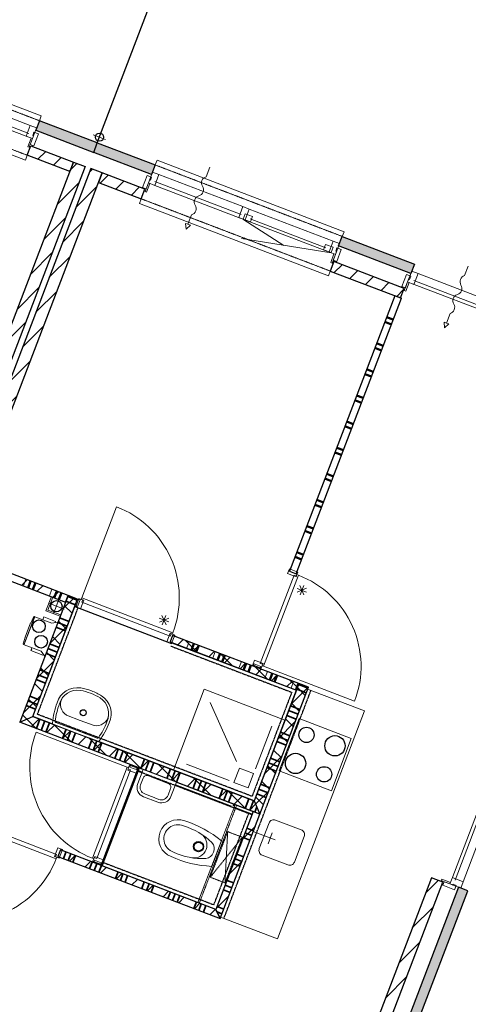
# Model space of a CAD drawing. Extents: x -1000932 to 2054797, y 285738 to 764020.
# Tile 82 of 256: x -305996 to -301582, y 574279 to 583962. Entities that reach past the tile are written whole.
import ezdxf

# ---------------------------------------------------------------- set-up
doc = ezdxf.new("R2010")
doc.units = 0
doc.header["$MEASUREMENT"] = 0
doc.set_wipeout_variables(frame=1)
doc.linetypes.add('DASHED', pattern=[0.75, 0.5, -0.25])
doc.layers.add('31.', color=7, linetype='CONTINUOUS')
doc.layers.add('HATCH_REACTORS', color=7, linetype='CONTINUOUS')
pattern_1 = [(45, (-31791.21, 918770.12), (106.06602, -106.066015), [])]
pattern_2 = [(135, (-31791.21, 918982.25), (106.066017, 106.06602), [])]

msp = doc.modelspace()

# ---------------------------------------------------------------- hatches: boundary and pattern name
at = {"layer": '31.', "linetype": 'Continuous'}
for points in [[(-305268.307, 582657.311), (-305232.619, 582750.717), (-305802.494, 582968.373), (-305838.151, 582874.967)], [(-305268.307, 582657.311), (-305232.619, 582750.717), (-304662.776, 582533.092), (-304698.463, 582439.654)], [(-302858.119, 581736.779), (-302822.432, 581830.186), (-302112.463, 581559.029), (-302148.151, 581465.592)], [(-302964.807, 572068.436), (-302871.401, 572032.779), (-301586.901, 575395.811), (-301680.338, 575431.498)]]:
    msp.add_hatch(color=7, dxfattribs=at).paths.add_polyline_path(points, flags=0)
h = msp.add_hatch(dxfattribs=at)
h.set_pattern_fill('ARKEY_P_050A40_12', style=0, pattern_type=0)
h.set_pattern_definition(pattern_1)
h.paths.add_polyline_path([(-305921.588, 582628.498), (-305885.901, 582721.936), (-305465.526, 582561.373), (-305501.213, 582467.936)], flags=0)
h = msp.add_hatch(dxfattribs=at)
h.set_pattern_fill('ARKEY_P_050A40_12', style=0, pattern_type=0)
h.set_pattern_definition(pattern_1)
h.paths.add_polyline_path([(-309260.401, 572289.248), (-309372.494, 572332.061), (-305465.526, 582561.342), (-305353.432, 582518.529)], flags=0)
h = msp.add_hatch(dxfattribs=at)
h.set_pattern_fill('ARKEY_P_050A40_12', style=0, pattern_type=0)
h.set_pattern_definition(pattern_1)
h.paths.add_polyline_path([(-309204.338, 572267.842), (-309092.244, 572225.029), (-305185.276, 582454.311), (-305297.369, 582497.123)], flags=0)
h = msp.add_hatch(dxfattribs=at)
h.set_pattern_fill('ARKEY_P_050A40_12', style=0, pattern_type=0)
h.set_pattern_definition(pattern_1)
h.paths.add_polyline_path([(-304800.557, 582200.342), (-304764.901, 582293.748), (-305185.276, 582454.311), (-305220.963, 582360.904)], flags=0)
h = msp.add_hatch(dxfattribs=at)
h.set_pattern_fill('ARKEY_P_050A40_12', style=0, pattern_type=0)
h.set_pattern_definition(pattern_1)
h.paths.add_polyline_path([(-302250.244, 581226.279), (-302214.588, 581319.686), (-302905.869, 581583.717), (-302941.557, 581490.311)], flags=0)
h = msp.add_hatch(dxfattribs=at)
h.set_pattern_fill('ARKEY_P_050A40_12', style=0, pattern_type=0)
h.set_pattern_definition(pattern_1)
h.paths.add_polyline_path([(-306612.494, 578717.592), (-306637.463, 578652.186), (-305544.463, 578234.748), (-305519.494, 578300.123)], flags=0)
h = msp.add_hatch(dxfattribs=at)
h.set_pattern_fill('ARKEY_P_050A40_17', style=0, pattern_type=0)
h.set_pattern_definition(pattern_2)
h.paths.add_polyline_path([(-305995.807, 577052.998), (-305866.713, 577110.748), (-305426.057, 578264.436), (-305519.494, 578300.123)], flags=0)
h = msp.add_hatch(dxfattribs=at)
h.set_pattern_fill('ARKEY_P_050A40_18', style=0, pattern_type=0)
h.set_pattern_definition(pattern_1)
h.paths.add_polyline_path([(-305995.807, 577052.998), (-305866.713, 577110.748), (-305426.057, 578264.436), (-305519.494, 578300.123)], flags=0)
h = msp.add_hatch(dxfattribs=at)
h.set_pattern_fill('ARKEY_P_050A40_17', style=0, pattern_type=0)
h.set_pattern_definition(pattern_2)
h.paths.add_polyline_path([(-304491.901, 577907.654), (-304516.869, 577842.248), (-303274.401, 577367.717), (-303249.432, 577433.092)], flags=0)
h = msp.add_hatch(dxfattribs=at)
h.set_pattern_fill('ARKEY_P_050A40_18', style=0, pattern_type=0)
h.set_pattern_definition(pattern_1)
h.paths.add_polyline_path([(-304491.901, 577907.654), (-304516.869, 577842.248), (-303274.401, 577367.717), (-303249.432, 577433.092)], flags=0)
h = msp.add_hatch(dxfattribs=at)
h.set_pattern_fill('ARKEY_P_050A40_17', style=0, pattern_type=0)
h.set_pattern_definition(pattern_2)
h.paths.add_polyline_path([(-303690.088, 576279.404), (-303632.338, 576150.279), (-303156.026, 577397.436), (-303249.432, 577433.092)], flags=0)
h = msp.add_hatch(dxfattribs=at)
h.set_pattern_fill('ARKEY_P_050A40_18', style=0, pattern_type=0)
h.set_pattern_definition(pattern_1)
h.paths.add_polyline_path([(-303690.088, 576279.404), (-303632.338, 576150.279), (-303156.026, 577397.436), (-303249.432, 577433.092)], flags=0)
h = msp.add_hatch(dxfattribs=at)
h.set_pattern_fill('ARKEY_P_050A40_17', style=0, pattern_type=0)
h.set_pattern_definition(pattern_2)
h.paths.add_polyline_path([(-305995.807, 577052.998), (-305866.713, 577110.748), (-303690.088, 576279.404), (-303632.338, 576150.279)], flags=0)
h = msp.add_hatch(dxfattribs=at)
h.set_pattern_fill('ARKEY_P_050A40_18', style=0, pattern_type=0)
h.set_pattern_definition(pattern_1)
h.paths.add_polyline_path([(-305995.807, 577052.998), (-305866.713, 577110.748), (-303690.088, 576279.404), (-303632.338, 576150.279)], flags=0)
h = msp.add_hatch(dxfattribs=at)
h.set_pattern_fill('ARKEY_P_050A40_12', style=0, pattern_type=0)
h.set_pattern_definition(pattern_1)
h.paths.add_polyline_path([(-303632.338, 576150.279), (-303697.744, 576175.279), (-304065.244, 575213.061), (-304024.838, 575122.686)], flags=0)
h = msp.add_hatch(dxfattribs=at)
h.set_pattern_fill('ARKEY_P_050A40_12', style=0, pattern_type=0)
h.set_pattern_definition(pattern_1)
h.paths.add_polyline_path([(-304024.838, 575122.686), (-304065.244, 575213.061), (-305594.963, 575797.311), (-305619.932, 575731.936)], flags=0)
h = msp.add_hatch(dxfattribs=at)
h.set_pattern_fill('ARKEY_P_050A40_12', style=0, pattern_type=0)
h.set_pattern_definition(pattern_1)
h.paths.add_polyline_path([(-301833.369, 575479.248), (-301945.463, 575522.061), (-303222.807, 572177.686), (-303110.713, 572134.873)], flags=0)

# ---------------------------------------------------------------- linework, layer by layer
at = {"layer": '31.', "color": 7, "linetype": 'Continuous', "lineweight": 50}
for p, q in [((-302321.182, 581012.529), (-302386.588, 581037.498)), ((-302339.026, 580965.811), (-302404.432, 580990.779)), ((-302419.307, 580755.623), (-302484.713, 580780.592)), ((-302437.151, 580708.904), (-302502.557, 580733.904)), ((-302535.276, 580452.029), (-302600.682, 580476.998)), ((-302517.432, 580498.717), (-302582.838, 580523.717)), ((-302615.557, 580241.811), (-302680.963, 580266.811)), ((-302633.401, 580195.123), (-302698.776, 580220.092)), ((-302713.682, 579984.936), (-302779.057, 580009.904)), ((-302731.526, 579938.217), (-302796.901, 579963.186)), ((-302829.651, 579681.311), (-302895.026, 579706.279)), ((-302811.807, 579728.029), (-302877.182, 579752.998)), ((-302909.932, 579471.123), (-302975.307, 579496.092)), ((-302927.744, 579424.404), (-302993.151, 579449.373)), ((-303008.026, 579214.217), (-303073.432, 579239.186)), ((-303025.869, 579167.529), (-303091.244, 579192.498)), ((-303123.994, 578910.623), (-303189.369, 578935.592)), ((-303106.151, 578957.342), (-303171.526, 578982.311)), ((-303204.276, 578700.436), (-303269.651, 578725.404)), ((-303222.119, 578653.717), (-303287.494, 578678.686)), ((-305888.494, 578441.061), (-305913.494, 578375.686)), ((-305841.807, 578423.217), (-305866.776, 578357.842)), ((-305631.619, 578342.936), (-305656.588, 578277.561)), ((-305584.901, 578325.123), (-305609.869, 578259.717)), ((-304281.713, 577827.373), (-304306.682, 577761.967)), ((-304234.994, 577809.529), (-304259.994, 577744.154)), ((-304024.807, 577729.248), (-304049.776, 577663.873)), ((-303978.119, 577711.404), (-304003.088, 577646.029)), ((-303767.901, 577631.123), (-303792.901, 577565.748)), ((-303721.213, 577613.279), (-303746.182, 577547.904)), ((-303511.026, 577532.998), (-303535.994, 577467.623)), ((-303464.307, 577515.186), (-303489.276, 577449.779)), ((-303254.119, 577434.904), (-303279.088, 577369.498))]:
    msp.add_line(p, q, dxfattribs=at)
at = {"layer": '31.', "color": 7, "linetype": 'Continuous', "lineweight": 13}
for p, q in [((-305935.213, 578458.904), (-305960.182, 578393.529)), ((-305841.807, 578423.217), (-305866.776, 578357.842)), ((-305678.307, 578360.779), (-305703.276, 578295.404)), ((-305584.901, 578325.123), (-305609.869, 578259.717)), ((-304328.432, 577845.217), (-304353.401, 577779.811)), ((-304234.994, 577809.529), (-304259.994, 577744.154)), ((-304071.526, 577747.092), (-304096.494, 577681.686)), ((-303978.119, 577711.404), (-304003.088, 577646.029)), ((-303814.619, 577648.967), (-303839.588, 577583.592)), ((-303721.213, 577613.279), (-303746.182, 577547.904)), ((-303557.713, 577550.842), (-303582.713, 577485.467)), ((-303464.307, 577515.186), (-303489.276, 577449.779)), ((-303300.838, 577452.717), (-303325.807, 577387.342))]:
    msp.add_line(p, q, dxfattribs=at)
at = {"layer": '31.', "color": 7, "linetype": 'Continuous', "lineweight": 35}
for p, q in [((-305540.901, 578244.092), (-305447.463, 578208.404)), ((-305523.057, 578290.779), (-305429.619, 578255.092)), ((-305603.338, 578080.592), (-305509.901, 578044.904)), ((-305603.338, 578080.592), (-305509.901, 578044.904)), ((-305639.026, 577987.186), (-305545.588, 577951.498)), ((-305621.182, 578033.904), (-305527.744, 577998.217)), ((-305719.307, 577776.998), (-305625.869, 577741.311)), ((-305701.463, 577823.686), (-305608.026, 577787.998)), ((-305701.463, 577823.686), (-305608.026, 577787.998)), ((-305737.151, 577730.279), (-305643.713, 577694.592)), ((-305799.557, 577566.779), (-305706.151, 577531.123)), ((-305799.557, 577566.779), (-305706.151, 577531.123)), ((-305835.244, 577473.373), (-305741.838, 577437.686)), ((-305817.401, 577520.092), (-305723.994, 577484.404)), ((-303270.838, 577377.061), (-303177.432, 577341.373)), ((-303252.994, 577423.748), (-303159.588, 577388.092)), ((-305915.526, 577263.186), (-305822.119, 577227.498)), ((-305897.682, 577309.904), (-305804.276, 577274.217)), ((-305897.682, 577309.904), (-305804.276, 577274.217)), ((-305933.369, 577216.467), (-305839.963, 577180.811)), ((-303351.119, 577166.873), (-303257.713, 577131.186)), ((-303333.276, 577213.561), (-303239.869, 577177.904)), ((-303333.276, 577213.561), (-303239.869, 577177.904)), ((-305796.651, 577083.967), (-305832.307, 576990.561)), ((-303368.963, 577120.154), (-303275.557, 577084.467)), ((-305749.932, 577066.123), (-305785.619, 576972.717)), ((-305703.213, 577048.279), (-305738.901, 576954.873)), ((-305703.213, 577048.279), (-305738.901, 576954.873)), ((-305539.744, 576985.842), (-305575.432, 576892.436)), ((-305493.026, 576967.998), (-305528.713, 576874.592)), ((-305446.338, 576950.154), (-305481.994, 576856.748)), ((-305446.338, 576950.154), (-305481.994, 576856.748)), ((-305282.838, 576887.717), (-305318.526, 576794.311)), ((-303449.244, 576909.967), (-303355.838, 576874.279)), ((-303431.401, 576956.686), (-303337.994, 576920.998)), ((-303431.401, 576956.686), (-303337.994, 576920.998)), ((-305236.119, 576869.873), (-305271.807, 576776.467)), ((-305189.432, 576852.061), (-305225.088, 576758.623)), ((-305189.432, 576852.061), (-305225.088, 576758.623)), ((-305025.932, 576789.623), (-305061.619, 576696.186)), ((-303467.088, 576863.248), (-303373.651, 576827.561)), ((-304979.244, 576771.779), (-305014.901, 576678.342)), ((-304932.526, 576753.936), (-304968.213, 576660.498)), ((-304932.526, 576753.936), (-304968.213, 576660.498)), ((-304769.057, 576691.498), (-304804.713, 576598.061)), ((-303529.526, 576699.779), (-303436.119, 576664.092)), ((-303529.526, 576699.779), (-303436.119, 576664.092)), ((-304722.338, 576673.654), (-304758.026, 576580.217)), ((-304675.619, 576655.811), (-304711.307, 576562.404)), ((-304675.619, 576655.811), (-304711.307, 576562.404)), ((-304512.151, 576593.373), (-304547.838, 576499.936)), ((-303565.213, 576606.373), (-303471.776, 576570.686)), ((-303547.369, 576653.061), (-303453.932, 576617.373)), ((-304465.432, 576575.529), (-304501.119, 576482.123)), ((-304418.713, 576557.686), (-304454.401, 576464.279)), ((-304418.713, 576557.686), (-304454.401, 576464.279)), ((-304255.244, 576495.248), (-304290.932, 576401.842)), ((-304208.526, 576477.404), (-304244.213, 576383.998)), ((-304161.838, 576459.561), (-304197.494, 576366.154)), ((-304161.838, 576459.561), (-304197.494, 576366.154)), ((-303998.338, 576397.123), (-304034.026, 576303.717)), ((-303645.494, 576396.154), (-303552.057, 576360.467)), ((-303627.651, 576442.873), (-303534.213, 576407.186)), ((-303627.651, 576442.873), (-303534.213, 576407.186)), ((-303951.619, 576379.279), (-303987.307, 576285.873)), ((-303904.932, 576361.436), (-303940.619, 576268.029)), ((-303904.932, 576361.436), (-303940.619, 576268.029)), ((-303741.432, 576298.998), (-303777.119, 576205.592)), ((-303663.338, 576349.467), (-303569.901, 576313.779)), ((-303694.744, 576281.154), (-303730.401, 576187.748)), ((-303664.088, 576221.248), (-303683.713, 576169.904)), ((-303664.088, 576221.248), (-303683.713, 576169.904)), ((-303694.776, 575986.811), (-303760.182, 576011.811)), ((-303730.432, 575893.404), (-303795.869, 575918.404)), ((-303730.432, 575893.404), (-303795.869, 575918.404)), ((-303712.588, 575940.123), (-303778.026, 575965.092)), ((-305566.244, 575711.404), (-305541.276, 575776.811)), ((-305566.244, 575711.404), (-305541.276, 575776.811)), ((-305519.526, 575693.561), (-305494.557, 575758.967)), ((-305472.807, 575675.748), (-305447.838, 575741.123)), ((-303792.901, 575729.936), (-303858.307, 575754.904)), ((-305309.338, 575613.311), (-305284.369, 575678.686)), ((-305309.338, 575613.311), (-305284.369, 575678.686)), ((-305262.619, 575595.467), (-305237.651, 575660.842)), ((-305215.932, 575577.623), (-305190.932, 575642.998)), ((-303828.588, 575636.498), (-303893.963, 575661.498)), ((-303828.588, 575636.498), (-303893.963, 575661.498)), ((-303810.744, 575683.217), (-303876.151, 575708.217)), ((-305052.432, 575515.186), (-305027.463, 575580.561)), ((-305052.432, 575515.186), (-305027.463, 575580.561)), ((-305005.744, 575497.342), (-304980.744, 575562.717)), ((-304959.026, 575479.498), (-304934.057, 575544.873)), ((-304795.526, 575417.061), (-304770.557, 575482.436)), ((-304795.526, 575417.061), (-304770.557, 575482.436)), ((-304748.838, 575399.217), (-304723.838, 575464.592)), ((-304702.119, 575381.373), (-304677.151, 575446.779)), ((-303908.869, 575426.311), (-303974.244, 575451.311)), ((-303891.026, 575473.029), (-303956.401, 575497.998)), ((-304538.651, 575318.936), (-304513.651, 575384.342)), ((-304538.651, 575318.936), (-304513.651, 575384.342)), ((-304491.932, 575301.092), (-304466.963, 575366.498)), ((-304445.213, 575283.248), (-304420.244, 575348.654)), ((-303926.713, 575379.623), (-303992.088, 575404.592)), ((-303926.713, 575379.623), (-303992.088, 575404.592)), ((-304281.744, 575220.811), (-304256.776, 575286.217)), ((-304281.744, 575220.811), (-304256.776, 575286.217)), ((-304235.026, 575202.967), (-304210.057, 575268.373)), ((-304188.307, 575185.123), (-304163.338, 575250.529)), ((-303989.151, 575216.123), (-304054.526, 575241.123)), ((-304006.994, 575169.436), (-304053.713, 575187.279)), ((-304024.838, 575122.717), (-304024.869, 575122.717)), ((-304024.838, 575122.717), (-304024.869, 575122.717))]:
    msp.add_line(p, q, dxfattribs=at)
at = {"layer": '31.', "color": 253, "linetype": 'Continuous', "lineweight": 25}
for p, q in [((-305186.244, 575641.217), (-304818.744, 576603.436)), ((-304252.088, 575284.404), (-303884.588, 576246.623))]:
    msp.add_line(p, q, dxfattribs=at)
at = {"layer": '31.', "color": 253, "linetype": 'Continuous', "lineweight": 35}
msp.add_line((-304838.869, 576578.998), (-303708.463, 576147.248), dxfattribs=at)
at = {"layer": '31.', "color": 7, "linetype": 'Continuous', "lineweight": 25, "ltscale": 10}
for points in [[(-305232.651, 582750.717), (-303270.026, 587889.311)], [(-305802.494, 582968.373), (-305838.151, 582874.967)], [(-305232.619, 582750.717), (-305802.494, 582968.373)], [(-305838.151, 582874.967), (-305268.307, 582657.311)], [(-305921.588, 582628.498), (-305885.901, 582721.936)], [(-305885.901, 582721.936), (-305465.526, 582561.373)], [(-305268.307, 582657.311), (-305232.619, 582750.717)], [(-305268.307, 582657.311), (-305232.619, 582750.717)], [(-305232.619, 582750.717), (-304662.776, 582533.092)], [(-305501.213, 582467.936), (-305921.588, 582628.498)], [(-304698.463, 582439.654), (-305268.307, 582657.311)], [(-309372.494, 572332.061), (-305465.526, 582561.342)], [(-305353.432, 582518.529), (-309260.401, 572289.248)], [(-305297.369, 582497.123), (-309204.338, 572267.842)], [(-305465.526, 582561.373), (-305501.213, 582467.936)], [(-305465.526, 582561.342), (-305353.432, 582518.529)], [(-305185.276, 582454.311), (-305297.369, 582497.123)], [(-304662.776, 582533.092), (-304698.463, 582439.654)], [(-309092.244, 572225.029), (-305185.276, 582454.311)], [(-305185.276, 582454.311), (-305220.963, 582360.904)], [(-304764.901, 582293.748), (-305185.276, 582454.311)], [(-305220.963, 582360.904), (-304800.557, 582200.342)], [(-304800.557, 582200.342), (-304764.901, 582293.748)], [(-302858.119, 581736.779), (-302822.432, 581830.186)], [(-302822.432, 581830.186), (-302112.463, 581559.029)], [(-302148.151, 581465.592), (-302858.119, 581736.779)], [(-302905.869, 581583.717), (-302941.557, 581490.311)], [(-302214.588, 581319.686), (-302905.869, 581583.717)], [(-302112.463, 581559.029), (-302148.151, 581465.592)], [(-302941.557, 581490.311), (-302250.244, 581226.279)], [(-302250.244, 581226.279), (-302214.588, 581319.686)], [(-301945.463, 575522.061), (-303222.807, 572177.686)], [(-301833.369, 575479.248), (-301945.463, 575522.061)], [(-303110.713, 572134.873), (-301833.369, 575479.248)], [(-301680.338, 575431.498), (-302964.807, 572068.436)], [(-301586.901, 575395.811), (-301680.338, 575431.498)], [(-302871.401, 572032.779), (-301586.901, 575395.811)]]:
    msp.add_lwpolyline(points, dxfattribs=at)
at = {"layer": '31.', "color": 7, "linetype": 'Continuous', "lineweight": 18, "ltscale": 10}
for points in [[(-305802.494, 582968.373), (-305784.651, 583015.092), (-307624.963, 583717.998), (-307642.807, 583671.279)], [(-307780.619, 583338.529), (-307798.463, 583291.842), (-305939.432, 582581.811), (-305921.588, 582628.498)], [(-305906.776, 582843.904), (-306759.213, 583169.467)], [(-305891.838, 582922.217), (-306718.119, 583237.811)], [(-305916.619, 582809.654), (-306774.682, 583137.373)], [(-305883.932, 582797.154), (-305916.401, 582712.154)], [(-305902.401, 582706.811), (-305869.932, 582791.811)], [(-305869.932, 582791.811), (-305883.932, 582797.154)], [(-305271.932, 582829.967), (-305150.494, 582783.592)], [(-305150.494, 582783.592), (-305271.932, 582829.967)], [(-305188.026, 582867.498), (-305234.401, 582746.061)], [(-305188.026, 582867.498), (-305234.401, 582746.061)], [(-305916.401, 582712.154), (-305902.401, 582706.811)], [(-304662.776, 582533.092), (-304644.932, 582579.779), (-302804.619, 581876.904), (-302822.432, 581830.186)], [(-304626.963, 582439.123), (-303800.682, 582123.529)], [(-304762.682, 582271.498), (-304730.213, 582356.529)], [(-304716.213, 582351.154), (-304748.682, 582266.154)], [(-304730.213, 582356.529), (-304716.213, 582351.154)], [(-304683.494, 582338.686), (-303825.463, 582010.967)], [(-304668.026, 582370.779), (-303815.588, 582045.186)], [(-302941.557, 581490.311), (-302959.401, 581443.592), (-304818.401, 582153.623), (-304800.557, 582200.342)], [(-304748.682, 582266.154), (-304762.682, 582271.498)], [(-303738.088, 582099.623), (-302911.807, 581784.029)], [(-303800.244, 582001.311), (-302930.994, 581669.311)], [(-303728.651, 582002.342), (-302983.651, 581717.811)], [(-302903.901, 581658.967), (-302936.369, 581573.967)], [(-302922.338, 581568.623), (-302889.869, 581653.623)], [(-302889.869, 581653.623), (-302903.901, 581658.967)], [(-302936.369, 581573.967), (-302922.338, 581568.623)], [(-301264.838, 581154.998), (-302076.651, 581465.029)], [(-302212.369, 581297.436), (-302179.901, 581382.467)], [(-302165.901, 581377.092), (-302198.369, 581292.092)], [(-302179.901, 581382.467), (-302165.901, 581377.092)], [(-301289.619, 581042.436), (-302133.182, 581364.623)], [(-301279.776, 581076.654), (-302117.713, 581396.717)], [(-302306.307, 581247.686), (-303341.026, 578538.561)], [(-302240.932, 581222.686), (-302306.307, 581247.686)], [(-302198.369, 581292.092), (-302212.369, 581297.436)], [(-303275.651, 578513.561), (-302240.932, 581222.686)], [(-305519.494, 578300.123), (-306612.494, 578717.592)], [(-306637.463, 578652.186), (-305544.463, 578234.748)], [(-303341.026, 578538.561), (-303275.651, 578513.561)], [(-303296.713, 578500.467), (-303628.619, 577631.467), (-303605.276, 577622.529), (-303610.619, 577608.529), (-303596.588, 577603.154), (-303254.307, 578499.404), (-303267.994, 578505.561), (-303273.338, 578491.561), (-303296.713, 578500.467)], [(-305519.494, 578300.123), (-305995.807, 577052.998)], [(-305866.713, 577110.748), (-305426.057, 578264.436)], [(-305597.994, 578094.623), (-305738.119, 578148.123), (-305684.588, 578288.248)], [(-305592.619, 578108.623), (-305718.744, 578156.779), (-305670.588, 578282.904)], [(-305606.276, 578269.061), (-305663.369, 578119.592)], [(-305544.463, 578234.748), (-305519.494, 578300.123)], [(-305426.057, 578264.436), (-305519.494, 578300.123)], [(-305415.213, 578222.842), (-305402.713, 578255.529), (-305426.057, 578264.436), (-305451.057, 578199.061), (-305427.682, 578190.123), (-305415.213, 578222.842)], [(-304515.682, 577900.686), (-305384.713, 578232.592), (-305375.807, 578255.936), (-305389.807, 578261.311), (-305384.463, 578275.311), (-304488.213, 577932.998), (-304492.776, 577918.686), (-304506.776, 577924.029), (-304515.682, 577900.686)], [(-305560.088, 578165.779), (-305709.557, 578222.873)], [(-305398.557, 578168.311), (-304548.463, 577843.623)], [(-304491.901, 577907.654), (-304516.869, 577842.248)], [(-303249.432, 577433.092), (-304491.901, 577907.654)], [(-304516.869, 577842.248), (-303274.401, 577367.717)], [(-303656.213, 577615.248), (-303623.526, 577602.748), (-303632.432, 577579.404), (-303697.838, 577604.373), (-303688.932, 577627.717), (-303656.213, 577615.248)], [(-304484.119, 576582.654), (-304180.838, 577376.717), (-303386.807, 577073.436)], [(-303249.432, 577433.092), (-303690.088, 576279.404)], [(-303632.338, 576150.279), (-303156.026, 577397.436)], [(-303274.401, 577367.717), (-303249.432, 577433.092)], [(-303156.026, 577397.436), (-303249.432, 577433.092)], [(-303863.307, 576666.686), (-304123.119, 577247.623)], [(-305866.713, 577110.748), (-303690.088, 576279.404)], [(-302929.276, 576379.529), (-303443.088, 576575.779), (-303247.182, 577088.623), (-302733.401, 576892.404), (-302929.276, 576379.529)], [(-303632.338, 576150.279), (-305995.807, 577052.998)], [(-303676.463, 576595.311), (-303515.901, 577015.717)], [(-305238.619, 575714.467), (-304906.713, 576583.498), (-304930.057, 576592.436), (-304924.713, 576606.436), (-304938.744, 576611.779), (-305281.026, 575715.561), (-305267.338, 575709.373), (-305261.994, 575723.404), (-305238.619, 575714.467)], [(-304879.119, 576599.717), (-304911.807, 576612.217), (-304902.901, 576635.561), (-304837.494, 576610.592), (-304846.401, 576587.217), (-304879.119, 576599.717)], [(-303934.651, 576479.842), (-304355.026, 576640.404)], [(-301424.494, 576350.717), (-301745.619, 575509.967)], [(-301392.401, 576335.248), (-301711.401, 575500.092)], [(-301324.088, 576294.186), (-301633.057, 575485.186)], [(-303697.744, 576175.279), (-304065.244, 575213.061)], [(-304024.838, 575122.686), (-303632.338, 576150.279)], [(-303632.338, 576150.279), (-303697.744, 576175.279)], [(-305635.369, 575753.873), (-306504.401, 576085.811), (-306513.307, 576062.436), (-306527.338, 576067.779), (-306532.682, 576053.779), (-305636.432, 575711.467), (-305630.276, 575725.186), (-305644.276, 575730.529), (-305635.369, 575753.873)], [(-303698.338, 575977.467), (-303483.494, 575895.404)], [(-303551.619, 575857.186), (-303510.588, 575964.623)], [(-305594.963, 575797.311), (-305619.932, 575731.936)], [(-305619.932, 575731.936), (-304024.838, 575122.686)], [(-304065.244, 575213.061), (-305594.963, 575797.311)], [(-305237.682, 575660.873), (-305270.401, 575673.342), (-305261.463, 575696.717), (-305196.088, 575671.748), (-305204.994, 575648.373), (-305237.682, 575660.873)], [(-301843.119, 575509.748), (-301848.494, 575495.717)], [(-301848.494, 575495.717), (-301763.463, 575463.248)], [(-301758.119, 575477.279), (-301843.119, 575509.748)], [(-301763.463, 575463.248), (-301758.119, 575477.279)]]:
    msp.add_lwpolyline(points, dxfattribs=at)
at = {"layer": '31.', "color": 7, "linetype": 'DASHED', "lineweight": 18, "ltscale": 10}
for points in [[(-307642.807, 583671.279), (-305802.494, 582968.373)], [(-305921.588, 582628.498), (-307780.619, 583338.529)], [(-302822.432, 581830.186), (-304662.776, 582533.092)], [(-304800.557, 582200.342), (-302941.557, 581490.311)]]:
    msp.add_lwpolyline(points, dxfattribs=at)
at = {"layer": '31.', "color": 7, "linetype": 'Continuous', "lineweight": 18, "ltscale": 10}
for points in [[(-305891.838, 582922.217), (-305829.244, 582898.311), (-305869.932, 582791.811), (-305932.494, 582815.717)], [(-305891.682, 582734.842), (-305869.932, 582791.811), (-305869.932, 582791.811), (-305862.776, 582810.498), (-305862.776, 582810.498), (-305858.869, 582820.779), (-305867.276, 582823.998), (-305855.494, 582854.811), (-305812.526, 582838.404), (-305812.526, 582838.404), (-305857.119, 582721.623)], [(-304751.994, 582299.529), (-304730.213, 582356.529), (-304730.213, 582356.529), (-304723.088, 582375.217), (-304723.088, 582375.217), (-304719.151, 582385.467), (-304710.744, 582382.279), (-304698.963, 582413.092), (-304741.932, 582429.498), (-304741.932, 582429.498), (-304786.557, 582312.748)], [(-304626.963, 582439.123), (-304689.557, 582463.029), (-304730.213, 582356.529), (-304667.619, 582332.623)], [(-303800.682, 582123.529), (-303738.088, 582099.623), (-303778.744, 581993.123), (-303841.338, 582017.029)], [(-303777.401, 582053.623), (-303797.401, 582001.311), (-303724.682, 581973.529), (-303704.682, 582025.842)], [(-302913.151, 581723.529), (-302933.119, 581671.217), (-303005.838, 581698.967), (-302985.869, 581751.279)], [(-302911.807, 581784.029), (-302849.213, 581760.123), (-302889.869, 581653.623), (-302952.463, 581677.529)], [(-302911.651, 581596.623), (-302889.869, 581653.623), (-302889.869, 581653.623), (-302882.744, 581672.311), (-302882.744, 581672.311), (-302878.807, 581682.592), (-302887.213, 581685.779), (-302875.463, 581716.623), (-302832.494, 581700.217), (-302832.494, 581700.217), (-302877.088, 581583.436)], [(-302201.682, 581325.467), (-302179.901, 581382.467), (-302179.901, 581382.467), (-302172.776, 581401.123), (-302172.776, 581401.123), (-302168.838, 581411.404), (-302160.432, 581408.217), (-302148.651, 581439.029), (-302191.619, 581455.436), (-302191.619, 581455.436), (-302236.244, 581338.686)], [(-302076.651, 581465.029), (-302139.244, 581488.936), (-302179.901, 581382.467), (-302117.307, 581358.561)], [(-303268.088, 578505.342), (-303276.994, 578481.967), (-303361.088, 578514.092), (-303343.244, 578560.811), (-303259.182, 578528.686)], [(-305389.807, 578261.311), (-305366.463, 578252.373), (-305398.557, 578168.311), (-305445.276, 578186.154), (-305413.151, 578270.217)], [(-304492.994, 577918.779), (-304516.338, 577927.686), (-304548.463, 577843.623), (-304501.744, 577825.779), (-304469.651, 577909.842)], [(-303610.619, 577608.529), (-303601.682, 577631.873), (-303685.776, 577663.998), (-303703.619, 577617.279), (-303619.526, 577585.154)], [(-304924.713, 576606.436), (-304933.651, 576583.092), (-304849.557, 576550.967), (-304831.713, 576597.686), (-304915.807, 576629.779)], [(-305630.526, 575725.279), (-305653.869, 575734.186), (-305621.744, 575818.248), (-305575.057, 575800.436), (-305607.151, 575716.342)], [(-305267.244, 575709.623), (-305258.338, 575732.967), (-305174.244, 575700.873), (-305192.088, 575654.154), (-305276.151, 575686.279)], [(-301633.057, 575485.186), (-301656.963, 575422.592), (-301763.463, 575463.248), (-301739.557, 575525.842)], [(-301820.463, 575485.029), (-301763.463, 575463.248), (-301763.463, 575463.248), (-301744.776, 575456.123), (-301744.776, 575456.123), (-301734.494, 575452.186), (-301731.307, 575460.592), (-301700.463, 575448.842), (-301716.869, 575405.842), (-301716.869, 575405.842), (-301833.651, 575450.467)]]:
    msp.add_lwpolyline(points, close=True, dxfattribs=at)
at = {"layer": '31.', "color": 7, "linetype": 'Continuous', "lineweight": 13, "ltscale": 10}
for points in [[(-304126.401, 582510.186), (-304162.088, 582416.779, 0.49999999), (-304197.744, 582323.342, -0.49999999), (-304233.432, 582229.936, 0.49999999), (-304269.119, 582136.529, -0.49999999), (-304304.776, 582043.092), (-304340.463, 581949.686), (-304363.838, 581958.592), (-304358.307, 581902.967), (-304317.119, 581940.748), (-304340.463, 581949.686)], [(-301583.307, 581538.904), (-301618.994, 581445.467, 0.49999999), (-301654.682, 581352.061, -0.49999999), (-301690.369, 581258.623, 0.49999999), (-301726.026, 581165.217, -0.49999999), (-301761.713, 581071.811), (-301797.401, 580978.373), (-301820.744, 580987.311), (-301815.244, 580931.654), (-301774.026, 580969.467), (-301797.401, 580978.373)], [(-304488.588, 577933.154, 0.41421358), (-305042.276, 579171.186), (-305384.463, 578275.311)], [(-303254.432, 578499.061, -0.41421358), (-302700.713, 577260.998), (-303596.588, 577603.154)], [(-305280.807, 575716.154, -0.41421358), (-305834.369, 576953.873), (-304938.744, 576611.779)], [(-305637.026, 575711.686, -0.41421358), (-306874.744, 575158.123), (-306532.682, 576053.779)]]:
    msp.add_lwpolyline(points, format="xyb", dxfattribs=at)
for points in [[(-303800.244, 582001.311), (-303396.619, 581740.123)], [(-302930.994, 581669.311), (-303814.869, 581808.873)], [(-303173.182, 578333.404), (-303266.588, 578369.092)], [(-303265.526, 578330.842), (-303174.244, 578371.654)], [(-303199.463, 578305.592), (-303240.307, 578396.873)], [(-303237.744, 578304.529), (-303202.057, 578397.967)], [(-304622.432, 578075.248), (-304529.026, 578039.592)], [(-304621.369, 578036.998), (-304530.088, 578077.842)], [(-304596.119, 578103.061), (-304555.307, 578011.779)], [(-304557.869, 578104.123), (-304593.557, 578010.717)]]:
    msp.add_lwpolyline(points, dxfattribs=at)
at = {"layer": '31.', "color": 7, "linetype": 'Continuous', "lineweight": 18, "ltscale": 10}
msp.add_lwpolyline([(-303639.088, 575810.311), (-303542.744, 576062.561, -0.41421361), (-303478.213, 576091.404), (-303225.963, 575995.092, -0.41421361), (-303197.119, 575930.529), (-303293.432, 575678.311, -0.41421361), (-303357.994, 575649.436), (-303610.213, 575745.779, -0.41421361), (-303639.088, 575810.311)], format="xyb", dxfattribs=at)
at = {"layer": '31.', "color": 7, "linetype": 'Continuous'}
for centre, radius in [((-305211.213, 582806.779), 40.011), ((-305211.213, 582806.779), 39.981), ((-305634.838, 578194.311), 54.996), ((-303174.651, 576928.186), 74.995), ((-302894.401, 576821.154), 99.992), ((-303281.713, 576647.936), 100.021), ((-303001.463, 576540.904), 75.007)]:
    msp.add_circle(centre, radius, dxfattribs=at)
at = {"layer": 'HATCH_REACTORS', "ltscale": 10}
for points in [[(-305268.307, 582657.311), (-305232.619, 582750.717), (-305802.494, 582968.373), (-305838.151, 582874.967)], [(-305921.588, 582628.498), (-305885.901, 582721.936), (-305465.526, 582561.373), (-305501.213, 582467.936)], [(-305268.307, 582657.311), (-305232.619, 582750.717), (-304662.776, 582533.092), (-304698.463, 582439.654)], [(-309260.401, 572289.248), (-309372.494, 572332.061), (-305465.526, 582561.342), (-305353.432, 582518.529)], [(-309204.338, 572267.842), (-309092.244, 572225.029), (-305185.276, 582454.311), (-305297.369, 582497.123)], [(-304800.557, 582200.342), (-304764.901, 582293.748), (-305185.276, 582454.311), (-305220.963, 582360.904)], [(-302858.119, 581736.779), (-302822.432, 581830.186), (-302112.463, 581559.029), (-302148.151, 581465.592)], [(-302250.244, 581226.279), (-302214.588, 581319.686), (-302905.869, 581583.717), (-302941.557, 581490.311)], [(-302240.932, 581222.686), (-302306.307, 581247.686), (-303341.026, 578538.561), (-303275.651, 578513.561)], [(-306612.494, 578717.592), (-306637.463, 578652.186), (-305544.463, 578234.748), (-305519.494, 578300.123)], [(-306612.494, 578717.592), (-306637.463, 578652.186), (-305544.463, 578234.748), (-305519.494, 578300.123)], [(-306612.494, 578717.592), (-306637.463, 578652.186), (-305544.463, 578234.748), (-305519.494, 578300.123)], [(-305995.807, 577052.998), (-305866.713, 577110.748), (-305426.057, 578264.436), (-305519.494, 578300.123)], [(-305995.807, 577052.998), (-305866.713, 577110.748), (-305426.057, 578264.436), (-305519.494, 578300.123)], [(-305995.807, 577052.998), (-305866.713, 577110.748), (-305426.057, 578264.436), (-305519.494, 578300.123)], [(-305995.807, 577052.998), (-305866.713, 577110.748), (-305426.057, 578264.436), (-305519.494, 578300.123)], [(-304491.901, 577907.654), (-304516.869, 577842.248), (-303274.401, 577367.717), (-303249.432, 577433.092)], [(-304491.901, 577907.654), (-304516.869, 577842.248), (-303274.401, 577367.717), (-303249.432, 577433.092)], [(-304491.901, 577907.654), (-304516.869, 577842.248), (-303274.401, 577367.717), (-303249.432, 577433.092)], [(-304491.901, 577907.654), (-304516.869, 577842.248), (-303274.401, 577367.717), (-303249.432, 577433.092)], [(-303690.088, 576279.404), (-303632.338, 576150.279), (-303156.026, 577397.436), (-303249.432, 577433.092)], [(-303690.088, 576279.404), (-303632.338, 576150.279), (-303156.026, 577397.436), (-303249.432, 577433.092)], [(-303690.088, 576279.404), (-303632.338, 576150.279), (-303156.026, 577397.436), (-303249.432, 577433.092)], [(-303690.088, 576279.404), (-303632.338, 576150.279), (-303156.026, 577397.436), (-303249.432, 577433.092)], [(-305995.807, 577052.998), (-305866.713, 577110.748), (-303690.088, 576279.404), (-303632.338, 576150.279)], [(-305995.807, 577052.998), (-305866.713, 577110.748), (-303690.088, 576279.404), (-303632.338, 576150.279)], [(-305995.807, 577052.998), (-305866.713, 577110.748), (-303690.088, 576279.404), (-303632.338, 576150.279)], [(-305995.807, 577052.998), (-305866.713, 577110.748), (-303690.088, 576279.404), (-303632.338, 576150.279)], [(-303697.744, 576175.279), (-304065.244, 575213.061), (-305195.651, 575644.811), (-304828.151, 576607.029)], [(-303697.744, 576175.279), (-304065.244, 575213.061), (-305195.651, 575644.811), (-304828.151, 576607.029)], [(-303632.338, 576150.279), (-303697.744, 576175.279), (-304065.244, 575213.061), (-304024.838, 575122.686)], [(-303632.338, 576150.279), (-303697.744, 576175.279), (-304065.244, 575213.061), (-304024.838, 575122.686)], [(-303632.338, 576150.279), (-303697.744, 576175.279), (-304065.244, 575213.061), (-304024.838, 575122.686)], [(-304024.838, 575122.686), (-304065.244, 575213.061), (-305594.963, 575797.311), (-305619.932, 575731.936)], [(-304024.838, 575122.686), (-304065.244, 575213.061), (-305594.963, 575797.311), (-305619.932, 575731.936)], [(-304024.838, 575122.686), (-304065.244, 575213.061), (-305594.963, 575797.311), (-305619.932, 575731.936)], [(-301833.369, 575479.248), (-301945.463, 575522.061), (-303222.807, 572177.686), (-303110.713, 572134.873)], [(-302964.807, 572068.436), (-302871.401, 572032.779), (-301586.901, 575395.811), (-301680.338, 575431.498)]]:
    msp.add_lwpolyline(points, close=True, dxfattribs=at)

# ---------------------------------------------------------------- next in the draw order: wipeouts: each hides what was drawn before it
for points in [[(-304617.963, 576526.748), (-304454.494, 576464.311), (-304507.994, 576324.186), (-304509.869, 576319.623), (-304511.932, 576315.186), (-304514.244, 576310.842), (-304516.744, 576306.623), (-304519.463, 576302.529), (-304522.369, 576298.592), (-304525.494, 576294.779), (-304528.776, 576291.123), (-304532.213, 576287.654), (-304535.838, 576284.342), (-304539.619, 576281.217), (-304543.557, 576278.279), (-304547.651, 576275.529), (-304551.838, 576272.998), (-304556.151, 576270.686), (-304560.588, 576268.561), (-304565.119, 576266.686), (-304569.744, 576264.998), (-304574.432, 576263.561), (-304579.182, 576262.342), (-304583.994, 576261.373), (-304588.838, 576260.654), (-304593.744, 576260.154), (-304598.619, 576259.904), (-304603.526, 576259.873), (-304608.432, 576260.092), (-304613.338, 576260.561), (-304618.182, 576261.279), (-304622.994, 576262.217), (-304627.776, 576263.373), (-304632.463, 576264.779), (-304637.088, 576266.436), (-304707.151, 576293.186)], [(-304240.963, 575285.529), (-304268.963, 575296.217), (-303910.901, 576233.779), (-303882.869, 576223.092)]]:
    msp.add_wipeout(points).dxf.layer = '31.'

# ---------------------------------------------------------------- next in the draw order: linework, layer by layer
at = {"layer": '31.', "color": 7, "linetype": 'Continuous', "lineweight": 18, "ltscale": 10}
msp.add_lwpolyline([(-304511.057, 576400.279), (-304536.026, 576334.873)], dxfattribs=at)
msp.add_lwpolyline([(-304511.057, 576400.279, 0.41421361), (-304534.151, 576451.904)], format="xyb", dxfattribs=at)

# ---------------------------------------------------------------- next in the draw order: wipeouts: each hides what was drawn before it
for points in [[(-304617.963, 576526.748), (-304781.432, 576589.186), (-304834.963, 576449.061), (-304836.588, 576444.436), (-304838.026, 576439.717), (-304839.182, 576434.967), (-304840.119, 576430.154), (-304840.838, 576425.279), (-304841.307, 576420.404), (-304841.526, 576415.498), (-304841.494, 576410.592), (-304841.244, 576405.686), (-304840.744, 576400.811), (-304840.026, 576395.936), (-304839.057, 576391.123), (-304837.838, 576386.373), (-304836.401, 576381.686), (-304834.713, 576377.061), (-304832.838, 576372.529), (-304830.713, 576368.123), (-304828.401, 576363.779), (-304825.838, 576359.592), (-304823.119, 576355.529), (-304820.182, 576351.592), (-304817.057, 576347.811), (-304813.744, 576344.186), (-304810.244, 576340.717), (-304806.619, 576337.436), (-304802.807, 576334.342), (-304798.869, 576331.436), (-304794.776, 576328.717), (-304790.557, 576326.186), (-304786.213, 576323.904), (-304781.776, 576321.811), (-304777.213, 576319.967), (-304707.151, 576293.186)], [(-304058.994, 575761.967), (-304107.151, 575635.842), (-304120.057, 575636.561), (-304132.932, 575637.404), (-304145.807, 575638.404), (-304158.682, 575639.561), (-304171.526, 575640.873), (-304184.369, 575642.342), (-304197.182, 575643.936), (-304209.963, 575645.717), (-304222.744, 575647.623), (-304235.494, 575649.686), (-304248.213, 575651.904), (-304260.901, 575654.248), (-304273.588, 575656.779), (-304286.213, 575659.436), (-304298.838, 575662.248), (-304311.401, 575665.186), (-304323.932, 575668.279), (-304336.432, 575671.529), (-304348.901, 575674.936), (-304361.307, 575678.467), (-304373.682, 575682.154), (-304386.026, 575685.998), (-304398.307, 575689.967), (-304410.557, 575694.092), (-304422.744, 575698.373), (-304434.901, 575702.779), (-304446.963, 575707.311), (-304458.994, 575712.029), (-304470.994, 575716.842), (-304482.901, 575721.811), (-304494.776, 575726.936), (-304506.557, 575732.186), (-304515.088, 575735.686), (-304523.401, 575739.592), (-304531.526, 575743.904), (-304539.463, 575748.592), (-304547.119, 575753.686), (-304554.526, 575759.154), (-304561.651, 575764.967), (-304568.494, 575771.123), (-304575.026, 575777.623), (-304581.244, 575784.404), (-304587.088, 575791.498), (-304592.588, 575798.873), (-304597.744, 575806.498), (-304602.494, 575814.373), (-304606.869, 575822.498), (-304610.838, 575830.811), (-304614.369, 575839.279), (-304617.494, 575847.936), (-304620.213, 575856.748), (-304622.463, 575865.654), (-304624.307, 575874.686), (-304625.682, 575883.779), (-304626.619, 575892.936), (-304627.088, 575902.123), (-304627.119, 575911.342), (-304626.713, 575920.529), (-304625.838, 575929.686), (-304624.526, 575938.779), (-304622.744, 575947.811), (-304620.526, 575956.748), (-304617.901, 575965.561), (-304614.838, 575974.248)]]:
    msp.add_wipeout(points).dxf.layer = '31.'

# ---------------------------------------------------------------- next in the draw order: linework, layer by layer
for points in [[(-304781.432, 576589.186), (-304834.963, 576449.061, 0.41421375), (-304777.213, 576319.967)], [(-304781.963, 576503.748, -0.41421358), (-304730.307, 576526.842)], [(-304806.932, 576438.342, 0.41421375), (-304766.526, 576347.967)], [(-304454.494, 576464.311), (-304507.994, 576324.186, -0.41421358), (-304637.088, 576266.436)], [(-304626.401, 576294.467, 0.41421358), (-304536.026, 576334.873)]]:
    msp.add_lwpolyline(points, format="xyb", dxfattribs=at)
for points in [[(-304781.432, 576589.186), (-304454.494, 576464.311)], [(-304849.557, 576550.967), (-305174.244, 575700.873)], [(-304781.963, 576503.748), (-304806.932, 576438.342)], [(-304730.307, 576526.842), (-304534.151, 576451.904)], [(-304777.213, 576319.967), (-304637.088, 576266.436)], [(-304766.526, 576347.967), (-304626.401, 576294.467)]]:
    msp.add_lwpolyline(points, dxfattribs=at)
at = {"layer": 'HATCH_REACTORS', "ltscale": 10}
msp.add_lwpolyline([(-303274.401, 577367.717), (-303690.088, 576279.404), (-305866.713, 577110.748), (-305454.619, 578189.717), (-304501.744, 577825.779), (-304498.182, 577835.123)], close=True, dxfattribs=at)
msp.add_lwpolyline([(-303274.401, 577367.717), (-303690.088, 576279.404), (-305866.713, 577110.748), (-305454.619, 578189.717), (-304501.744, 577825.779), (-304498.182, 577835.123)], close=True, dxfattribs=at)

# ---------------------------------------------------------------- next in the draw order: wipeouts: each hides what was drawn before it
msp.add_wipeout([(-304058.994, 575761.967), (-304010.807, 575888.061), (-304020.901, 575896.154), (-304031.088, 575904.092), (-304041.338, 575911.936), (-304051.713, 575919.654), (-304062.151, 575927.217), (-304072.682, 575934.686), (-304083.307, 575942.029), (-304094.026, 575949.248), (-304104.838, 575956.342), (-304115.713, 575963.311), (-304126.651, 575970.154), (-304137.713, 575976.842), (-304148.807, 575983.436), (-304160.026, 575989.873), (-304171.276, 575996.186), (-304182.619, 576002.342), (-304194.026, 576008.404), (-304205.526, 576014.311), (-304217.057, 576020.092), (-304228.682, 576025.717), (-304240.369, 576031.217), (-304252.119, 576036.592), (-304263.932, 576041.811), (-304275.807, 576046.904), (-304287.744, 576051.842), (-304299.713, 576056.654), (-304311.776, 576061.342), (-304323.869, 576065.842), (-304336.026, 576070.248), (-304348.213, 576074.467), (-304360.463, 576078.561), (-304372.744, 576082.529), (-304381.432, 576085.592), (-304390.244, 576088.248), (-304399.182, 576090.436), (-304408.213, 576092.217), (-304417.338, 576093.529), (-304426.494, 576094.404), (-304435.682, 576094.811), (-304444.869, 576094.779), (-304454.088, 576094.311), (-304463.213, 576093.373), (-304472.338, 576091.998), (-304481.338, 576090.154), (-304490.276, 576087.904), (-304499.057, 576085.186), (-304507.713, 576082.061), (-304516.213, 576078.529), (-304524.526, 576074.561), (-304532.619, 576070.186), (-304540.494, 576065.436), (-304548.119, 576060.311), (-304555.494, 576054.779), (-304562.588, 576048.936), (-304569.401, 576042.717), (-304575.901, 576036.186), (-304582.057, 576029.342), (-304587.869, 576022.217), (-304593.307, 576014.811), (-304598.401, 576007.154), (-304603.119, 575999.248), (-304607.432, 575991.092), (-304611.338, 575982.779), (-304614.807, 575974.248)]).dxf.layer = '31.'

# ---------------------------------------------------------------- next in the draw order: linework, layer by layer
at = {"layer": '31.', "color": 7, "linetype": 'Continuous', "lineweight": 18, "ltscale": 10}
for points in [[(-304019.463, 575136.717), (-303458.963, 574922.623), (-302602.651, 577164.654), (-303163.151, 577378.748)], [(-303875.244, 576243.061), (-304242.744, 575280.842)]]:
    msp.add_lwpolyline(points, dxfattribs=at)
at = {"layer": '31.', "color": 7, "linetype": 'DASHED', "lineweight": 25, "ltscale": 10}
msp.add_lwpolyline([(-305183.182, 575677.498), (-304085.463, 575258.248), (-303742.932, 576155.061), (-304840.651, 576574.311)], dxfattribs=at)
at = {"layer": '31.', "color": 7, "linetype": 'DASHED', "lineweight": 18, "ltscale": 10}
for points in [[(-303861.213, 576237.717), (-304228.713, 575275.498)], [(-304121.244, 575528.842), (-303805.182, 575921.936)], [(-303949.994, 575977.248), (-303976.463, 575473.529)]]:
    msp.add_lwpolyline(points, dxfattribs=at)
at = {"layer": '31.', "color": 7, "linetype": 'Continuous', "lineweight": 18, "ltscale": 10}
for points in [[(-304107.151, 575635.842), (-304010.807, 575888.061, 0.09429178), (-304372.776, 576082.498, 0.99999885), (-304506.557, 575732.186, 0.09427324), (-304107.151, 575635.842)], [(-304090.744, 575774.092, 0.31080859), (-304104.213, 575869.154, 0.12355408), (-304385.244, 576034.061, 1.04162338), (-304483.588, 575776.623, 0.12353266), (-304164.151, 575712.217, 0.31080931), (-304090.744, 575774.092)], [(-304302.463, 575720.061, 0.8108893), (-304212.901, 575954.936)]]:
    msp.add_lwpolyline(points, format="xyb", dxfattribs=at)
at = {"layer": '31.', "color": 7, "linetype": 'DASHED', "lineweight": 18, "ltscale": 10}
msp.add_lwpolyline([(-304121.244, 575528.842), (-303976.463, 575473.529), (-303805.182, 575921.936), (-303949.994, 575977.248)], close=True, dxfattribs=at)
at = {"layer": '31.', "color": 7, "linetype": 'Continuous'}
for radius in [49.981, 44.996]:
    msp.add_circle((-304236.463, 575829.748), radius, dxfattribs=at)

# ---------------------------------------------------------------- next in the draw order: wipeouts: each hides what was drawn before it
msp.add_wipeout([(-305446.338, 576950.186), (-305224.557, 576865.467), (-305223.682, 576865.123), (-305221.838, 576864.779), (-305219.994, 576864.811), (-305218.151, 576865.154), (-305216.401, 576865.873), (-305214.838, 576866.873), (-305213.463, 576868.154), (-305212.932, 576868.904), (-305182.619, 576910.279), (-305133.182, 577000.373), (-305114.526, 577048.248), (-305106.869, 577065.248), (-305097.682, 577101.623), (-305094.963, 577138.998), (-305098.838, 577176.248), (-305109.151, 577212.248), (-305125.557, 577245.936), (-305147.619, 577276.217), (-305174.588, 577302.186), (-305190.151, 577312.623), (-305213.651, 577327.217), (-305263.401, 577351.592), (-305289.338, 577361.217)]).dxf.layer = '31.'

# ---------------------------------------------------------------- next in the draw order: wipeouts: each hides what was drawn before it
for points in [[(-305446.338, 576950.186), (-305668.119, 577034.873), (-305668.994, 577035.217), (-305670.588, 577036.186), (-305671.963, 577037.436), (-305673.088, 577038.936), (-305673.932, 577040.592), (-305674.432, 577042.404), (-305674.588, 577044.248), (-305674.526, 577045.186), (-305669.557, 577096.217), (-305646.338, 577196.373), (-305628.338, 577244.467), (-305622.651, 577262.279), (-305605.276, 577295.498), (-305582.369, 577325.154), (-305554.651, 577350.342), (-305522.963, 577370.311), (-305488.307, 577384.467), (-305451.682, 577392.342), (-305414.244, 577393.717), (-305395.713, 577391.123), (-305368.432, 577386.311), (-305315.119, 577371.311), (-305289.338, 577361.217)], [(-303887.932, 576461.998), (-303747.807, 576408.498), (-303694.307, 576548.623), (-303834.432, 576602.123)]]:
    msp.add_wipeout(points).dxf.layer = '31.'

# ---------------------------------------------------------------- next in the draw order: linework, layer by layer
at = {"layer": '31.', "color": 7, "linetype": 'DASHED', "lineweight": 25, "ltscale": 10}
for points in [[(-304510.682, 577802.436), (-303319.588, 577347.498), (-303710.276, 576324.561), (-305821.526, 577130.936), (-305421.932, 578177.217)], [(-303986.776, 575124.217), (-303130.463, 577366.248)]]:
    msp.add_lwpolyline(points, dxfattribs=at)
at = {"layer": '31.', "color": 7, "linetype": 'Continuous', "lineweight": 18, "ltscale": 10}
for points in [[(-305446.338, 576950.186), (-305668.119, 577034.873, -0.33781127), (-305674.526, 577045.186, -0.06542521), (-305628.307, 577244.467, -0.36579263), (-305395.682, 577391.123, -0.04987602), (-305289.338, 577361.217)], [(-305437.432, 576973.529), (-305641.151, 577051.342, -0.34489255), (-305647.526, 577061.904, -0.05893265), (-305605.057, 577235.311, -0.36974787), (-305398.213, 577366.279, -0.04912197), (-305298.213, 577337.967)], [(-305446.338, 576950.186), (-305224.557, 576865.467, 0.33781127), (-305212.932, 576868.904, 0.06542521), (-305114.526, 577048.217, 0.36579263), (-305190.151, 577312.623, 0.04987602), (-305289.338, 577361.217)], [(-305399.963, 577071.623), (-305535.401, 577123.342, -0.4081376), (-305577.244, 577290.842)], [(-305437.432, 576973.529), (-305233.682, 576895.717, 0.34489255), (-305221.901, 576899.342, 0.05893265), (-305137.963, 577056.936, 0.36974787), (-305204.807, 577292.436, 0.04912197), (-305298.213, 577337.967)], [(-305399.963, 577071.623), (-305264.494, 577019.873, 0.4081376), (-305121.682, 577116.842)]]:
    msp.add_lwpolyline(points, format="xyb", dxfattribs=at)
msp.add_lwpolyline([(-303887.932, 576461.998), (-303747.807, 576408.498), (-303694.307, 576548.623), (-303834.432, 576602.123)], close=True, dxfattribs=at)
at = {"layer": '31.', "color": 7, "linetype": 'Continuous'}
msp.add_circle((-305371.401, 577146.342), 29.97, dxfattribs=at)

# ---------------------------------------------------------------- next in the draw order: wipeouts: each hides what was drawn before it
msp.add_wipeout([(-305675.994, 578077.623), (-305854.213, 578145.686), (-305995.619, 577775.467), (-305817.401, 577707.404)]).dxf.layer = '31.'

# ---------------------------------------------------------------- next in the draw order: linework, layer by layer
at = {"layer": '31.', "color": 7, "linetype": 'Continuous', "lineweight": 18, "ltscale": 10}
for points in [[(-305887.744, 578028.217), (-305860.151, 578087.811, -0.3941869), (-305850.651, 578091.686), (-305849.057, 578091.061), (-305954.307, 577815.467), (-305955.932, 577816.092, -0.3941867), (-305960.432, 577825.279), (-305941.276, 577888.092)], [(-305943.994, 577838.279), (-305848.182, 578089.123, -0.41421361), (-305846.244, 578089.998), (-305679.682, 578026.373), (-305624.651, 578037.061, -0.14009817), (-305623.276, 578036.936), (-305620.432, 578035.842), (-305747.088, 577704.217), (-305749.963, 577705.311, -0.14009811), (-305751.057, 577706.123), (-305784.932, 577750.779), (-305951.494, 577814.404, -0.41421354), (-305952.369, 577816.342), (-305943.994, 577838.279)]]:
    msp.add_lwpolyline(points, format="xyb", dxfattribs=at)
for points in [[(-305849.776, 578089.186), (-305848.369, 578088.654)], [(-305647.338, 578032.654), (-305642.838, 578044.404), (-305758.682, 578088.654), (-305765.838, 578069.967), (-305766.276, 578070.154), (-305769.869, 578060.811)], [(-305938.932, 577887.217), (-305943.588, 577888.998), (-305890.088, 578029.123), (-305885.401, 578027.342)], [(-305953.588, 577817.342), (-305952.182, 577816.811)], [(-305765.026, 577724.529), (-305769.526, 577712.779), (-305885.338, 577757.029), (-305878.213, 577775.717), (-305878.682, 577775.873), (-305875.119, 577785.217)]]:
    msp.add_lwpolyline(points, dxfattribs=at)
at = {"layer": '31.', "color": 7, "linetype": 'Continuous'}
for centre, radius in [((-305807.401, 577997.529), 62.512), ((-305785.526, 577844.654), 62.523)]:
    msp.add_circle(centre, radius, dxfattribs=at)

doc.saveas('drawing.dxf')
